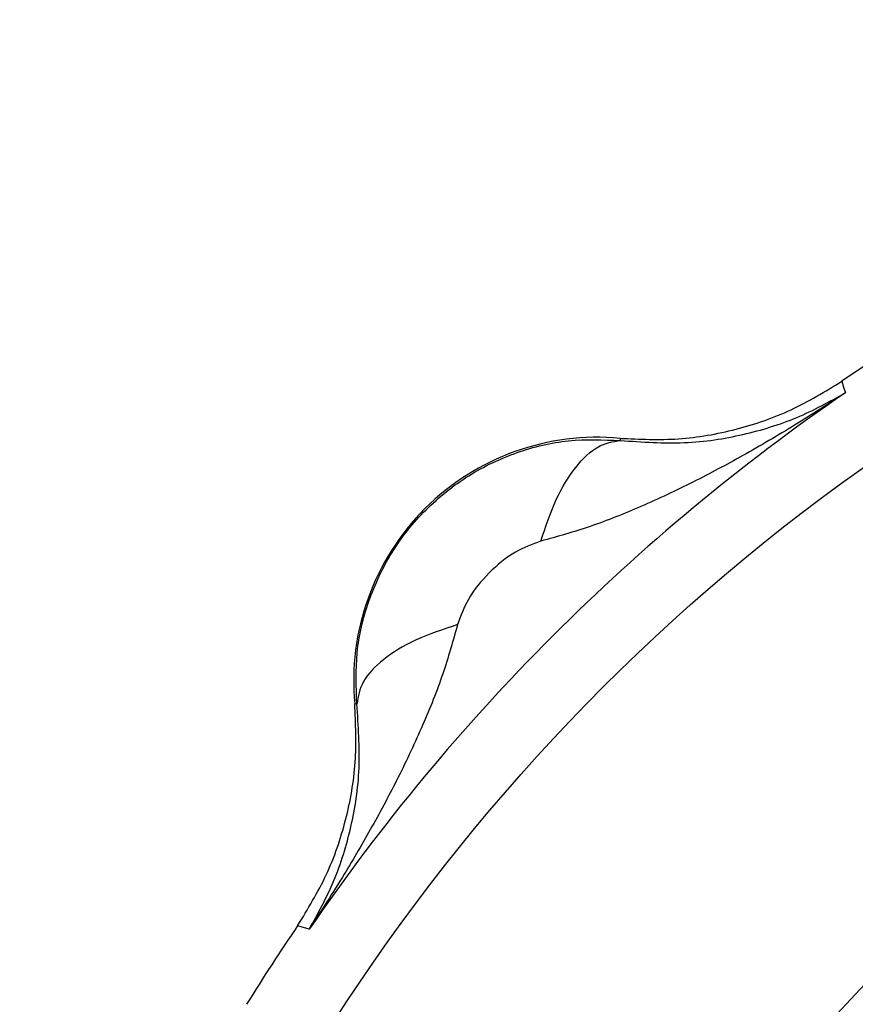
# Model space of a CAD drawing. Header units: inches. Extents: x 0.6 to 16.3, y 0.2 to 11.5.
# Tile 10 of 15: x 11 to 11.8, y 8.7 to 9.7. Entities that reach past the tile are written whole.
import ezdxf

# ---------------------------------------------------------------- set-up
doc = ezdxf.new("R2010")
doc.units = ezdxf.units.IN
doc.header["$MEASUREMENT"] = 0

msp = doc.modelspace()

# ---------------------------------------------------------------- linework, layer by layer
at = {"color": 7, "linetype": 'Continuous', "lineweight": 25}
for p, q in [((11.78054, 9.30805), (11.78233, 9.30222)), ((11.78233, 9.30222), (11.78404, 9.29659)), ((11.56128, 9.25156), (11.5614, 9.24943)), ((11.30082, 8.98885), (11.29869, 8.98897)), ((11.24803, 8.76792), (11.2422, 8.76971)), ((11.25366, 8.7662), (11.24803, 8.76792))]:
    msp.add_line(p, q, dxfattribs=at)
msp.add_circle((12.93813, 7.61212), 1.97088, dxfattribs=at)
for centre, radius, start, end in [((12.93813, 7.61212), 2.05333, 55.68388, 124.31612), ((12.93813, 7.61212), 2.0419, 124.41629, 145.58371), ((11.53853, 9.01172), 0.24091, 84.58105, 185.41895), ((12.93813, 7.61212), 2.05333, 145.68388, 148.26931)]:
    msp.add_arc(centre, radius, start, end, dxfattribs=at)
for points, knots in [([(11.56128, 9.25156), (11.58054, 9.2507), (11.61906, 9.24899), (11.67622, 9.2592), (11.73119, 9.27788), (11.76409, 9.29799), (11.78054, 9.30805)], [0, 0, 0, 0, 0.249999, 0.499991, 0.749988, 1, 1, 1, 1]), ([(11.78404, 9.29659), (11.7674, 9.28579), (11.73416, 9.26421), (11.68402, 9.23491), (11.63344, 9.20785), (11.5832, 9.18426), (11.53308, 9.16398), (11.49914, 9.15447), (11.48276, 9.14987)], [0, 0, 0, 0, 0.1785462, 0.3565956, 0.5214521, 0.6921189, 0.8513652, 1, 1, 1, 1]), ([(11.5614, 9.24943), (11.58295, 9.24799), (11.62698, 9.24505), (11.68405, 9.25444), (11.73724, 9.27065), (11.76839, 9.28792), (11.78404, 9.29659)], [0, 0, 0, 0, 0.238226, 0.486485, 0.742044, 1, 1, 1, 1]), ([(11.30082, 8.98885), (11.30015, 9.00578), (11.2988, 9.04013), (11.31104, 9.09146), (11.33399, 9.13989), (11.36778, 9.18237), (11.4102, 9.21616), (11.4585, 9.2391), (11.50985, 9.25143), (11.54429, 9.2501), (11.5614, 9.24943)], [0, 0, 0, 0, 0.121086, 0.245631, 0.371837, 0.499848, 0.627826, 0.75369, 0.877698, 1, 1, 1, 1]), ([(11.48276, 9.14987), (11.48755, 9.16418), (11.49714, 9.19279), (11.51704, 9.22464), (11.53908, 9.24589), (11.55396, 9.24825), (11.5614, 9.24943)], [0, 0, 0, 0, 0.250008, 0.500012, 0.750004, 1, 1, 1, 1]), ([(11.48276, 9.14987), (11.47425, 9.14672), (11.45555, 9.13977), (11.43111, 9.11913), (11.41047, 9.09469), (11.40353, 9.07599), (11.40038, 9.06749)], [0, 0, 0, 0, 0.227266, 0.500165, 0.772773, 1, 1, 1, 1]), ([(11.40038, 9.06749), (11.39578, 9.05111), (11.38627, 9.01717), (11.36599, 8.96705), (11.3424, 8.91681), (11.31613, 8.8677), (11.2869, 8.8175), (11.26535, 8.78425), (11.25366, 8.7662)], [0, 0, 0, 0, 0.148634, 0.307878, 0.478548, 0.643401, 0.806559, 1, 1, 1, 1]), ([(11.40038, 9.06749), (11.38607, 9.0627), (11.35746, 9.05311), (11.32561, 9.03321), (11.30436, 9.01117), (11.302, 8.99629), (11.30082, 8.98885)], [0, 0, 0, 0, 0.249996, 0.499988, 0.749992, 1, 1, 1, 1]), ([(11.2422, 8.76971), (11.25226, 8.78616), (11.27237, 8.81906), (11.29105, 8.87403), (11.30126, 8.93118), (11.29955, 8.96971), (11.29869, 8.98897)], [0, 0, 0, 0, 0.250012, 0.500009, 0.750001, 1, 1, 1, 1]), ([(11.25366, 8.7662), (11.26233, 8.78186), (11.2796, 8.81301), (11.29581, 8.8662), (11.3052, 8.92327), (11.30226, 8.9673), (11.30082, 8.98885)], [0, 0, 0, 0, 0.257956, 0.513515, 0.761774, 1, 1, 1, 1])]:
    msp.add_open_spline(points, degree=3, knots=knots, dxfattribs=at)
at = {"color": 8, "linetype": 'Continuous', "lineweight": 25}
msp.add_open_spline([(11.49237, 8.24823), (11.50018, 8.26608), (11.51955, 8.31029), (11.55592, 8.37914), (11.59866, 8.45162), (11.64367, 8.51916), (11.69259, 8.58548), (11.75136, 8.65683), (11.81287, 8.72259), (11.86906, 8.77629), (11.91127, 8.81351), (11.94975, 8.84533), (11.99147, 8.87775), (12.04185, 8.914), (12.09672, 8.95), (12.15109, 8.98252), (12.20152, 9.01017), (12.24904, 9.03412), (12.29341, 9.05473), (12.33581, 9.07293), (12.38228, 9.09137), (12.43807, 9.11139), (12.5005, 9.13089), (12.56127, 9.14703), (12.61389, 9.15893), (12.65796, 9.16744), (12.69853, 9.17417), (12.73976, 9.17997), (12.78681, 9.18525), (12.83465, 9.18907), (12.87812, 9.19121), (12.9123, 9.19206), (12.96122, 9.19236), (13.02759, 9.19041), (13.11424, 9.18311), (13.19688, 9.17159), (13.26747, 9.15799), (13.33021, 9.14319), (13.39152, 9.12631), (13.45354, 9.10624), (13.50565, 9.08697), (13.54671, 9.07041), (13.58588, 9.05352), (13.63245, 9.03181), (13.68772, 9.00361), (13.75105, 8.96782), (13.80363, 8.93458), (13.84281, 8.90779), (13.86611, 8.89121), (13.88764, 8.8753), (13.90746, 8.86015), (13.92561, 8.84582), (13.94145, 8.83294), (13.95561, 8.82114), (13.96991, 8.80894), (13.98679, 8.7942), (14.00733, 8.77565), (14.03137, 8.7531), (14.09043, 8.69514), (14.17611, 8.59884), (14.25819, 8.48344), (14.31285, 8.39235), (14.33876, 8.34422), (14.35431, 8.31325), (14.36156, 8.29844), (14.36892, 8.28296), (14.37638, 8.2668), (14.38179, 8.25482), (14.38465, 8.24821), (14.38507, 8.24724)], degree=3, knots=[0, 0, 0, 0, 0.015989, 0.039606, 0.063855, 0.085027, 0.106197, 0.131472, 0.16085, 0.180046, 0.19525, 0.207028, 0.221022, 0.238608, 0.25796, 0.274866, 0.290598, 0.305154, 0.318536, 0.330744, 0.343025, 0.359565, 0.37938, 0.396691, 0.411158, 0.423653, 0.433528, 0.444912, 0.45782, 0.472383, 0.48429, 0.493541, 0.500443, 0.524448, 0.548, 0.571787, 0.5929, 0.606981, 0.624688, 0.645079, 0.660462, 0.670282, 0.681416, 0.69547, 0.712444, 0.732337, 0.755151, 0.763474, 0.771297, 0.778621, 0.785446, 0.791772, 0.797598, 0.802208, 0.806897, 0.813027, 0.8206, 0.829615, 0.840071, 0.888522, 0.93517, 0.956076, 0.975684, 0.980014, 0.984524, 0.989214, 0.994084, 0.999133, 1, 1, 1, 1], dxfattribs=at)

doc.saveas('drawing.dxf')
